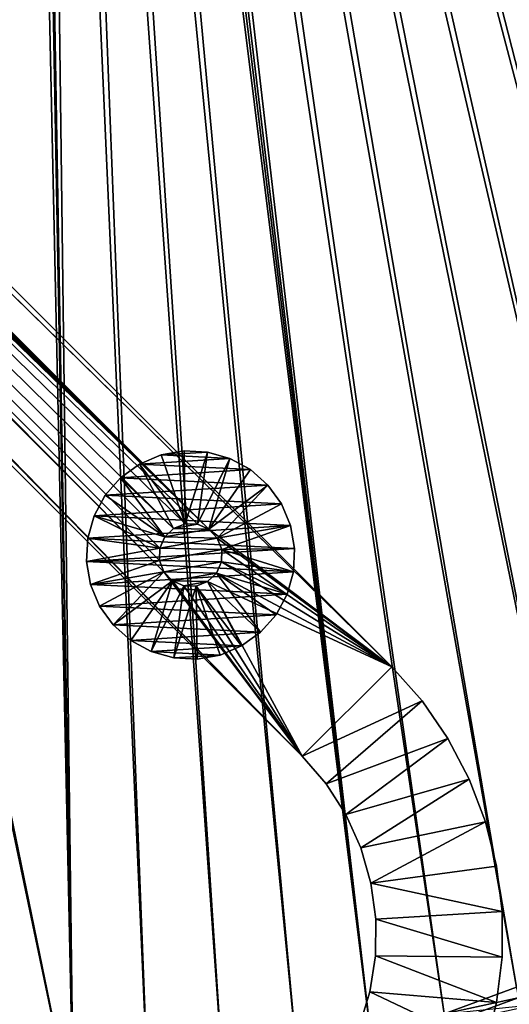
# Model space of a CAD drawing. Header units: metres. Extents: x -1 to 1402, y -1402 to 1.
# Tile 255 of 256: x 758 to 835, y -1122 to -967. Entities that reach past the tile are written whole.
import ezdxf

# ---------------------------------------------------------------- set-up
doc = ezdxf.new("R2010")
doc.units = ezdxf.units.M

msp = doc.modelspace()

# ---------------------------------------------------------------- linework, layer by layer
at = {"layer": 'None0'}
for points in [[(762.366577, -676.864197, -503.477753), (1050.397217, -962.255066, -503.477753), (1034.180908, -980.506409, -503.477753)], [(1034.180908, -980.506409, -503.477753), (1017.492004, -998.330933, -503.477753), (762.366577, -676.864197, -503.477753)], [(1017.492004, -998.330933, -503.477753), (1008.949829, -1007.052979, -503.477753), (762.366577, -676.864197, -503.477753)], [(762.366577, -676.864197, -503.477753), (1008.949829, -1007.052979, -503.477753), (1000.238953, -1015.604431, -503.477753)], [(762.366577, -676.864197, -503.477753), (1000.238953, -1015.604431, -503.477753), (762.486328, -679.611877, -503.477753)], [(759.054871, -681.788696, -500.477753), (923.607727, -1075.890259, -500.477753), (759.492126, -679.424744, -500.477753)], [(923.607727, -1075.890259, -500.477753), (933.821167, -1069.203125, -500.477753), (759.492126, -679.424744, -500.477753)], [(759.492126, -679.424744, -500.477753), (933.821167, -1069.203125, -500.477753), (943.864624, -1062.263794, -500.477753)], [(943.864624, -1062.263794, -500.477753), (953.732239, -1055.07666, -500.477753), (759.492126, -679.424744, -500.477753)], [(953.732239, -1055.07666, -500.477753), (963.419434, -1047.647827, -500.477753), (759.492126, -679.424744, -500.477753)], [(759.492126, -679.424744, -500.477753), (963.419434, -1047.647827, -500.477753), (972.921936, -1039.983521, -500.477753)], [(972.921936, -1039.983521, -500.477753), (982.233215, -1032.087769, -500.477753), (759.492126, -679.424744, -500.477753)], [(982.233215, -1032.087769, -500.477753), (991.340271, -1023.958374, -500.477753), (759.492126, -679.424744, -500.477753)], [(759.492126, -679.424744, -500.477753), (991.340271, -1023.958374, -500.477753), (1000.232666, -1015.595398, -500.477753)], [(1000.232666, -1015.595398, -500.477753), (1017.481689, -998.315186, -500.477753), (759.492126, -679.424744, -500.477753)], [(1017.481689, -998.315186, -500.477753), (1034.191895, -980.514099, -500.477753), (759.492126, -679.424744, -500.477753)], [(759.492126, -679.424744, -500.477753), (1034.191895, -980.514099, -500.477753), (1050.404663, -962.258301, -500.477753)], [(762.486328, -679.611877, -503.477753), (923.608582, -1075.893921, -503.477753), (761.917847, -682.685059, -503.477753)], [(1000.238953, -1015.604431, -503.477753), (991.333008, -1023.953186, -503.477753), (762.486328, -679.611877, -503.477753)], [(762.486328, -679.611877, -503.477753), (991.333008, -1023.953186, -503.477753), (982.226318, -1032.083618, -503.477753)], [(982.226318, -1032.083618, -503.477753), (972.921387, -1039.986206, -503.477753), (762.486328, -679.611877, -503.477753)], [(972.921387, -1039.986206, -503.477753), (963.422607, -1047.654419, -503.477753), (762.486328, -679.611877, -503.477753)], [(762.486328, -679.611877, -503.477753), (963.422607, -1047.654419, -503.477753), (953.735901, -1055.083862, -503.477753)], [(953.735901, -1055.083862, -503.477753), (943.86731, -1062.269897, -503.477753), (762.486328, -679.611877, -503.477753)], [(943.86731, -1062.269897, -503.477753), (933.822876, -1069.208008, -503.477753), (762.486328, -679.611877, -503.477753)], [(762.486328, -679.611877, -503.477753), (933.822876, -1069.208008, -503.477753), (923.608582, -1075.893921, -503.477753)], [(758.065979, -683.980042, -500.477753), (813.537048, -1127.94519, -500.477753), (759.054871, -681.788696, -500.477753)], [(813.537048, -1127.94519, -500.477753), (825.095825, -1124.015503, -500.477753), (759.054871, -681.788696, -500.477753)], [(759.054871, -681.788696, -500.477753), (825.095825, -1124.015503, -500.477753), (836.549683, -1119.791138, -500.477753)], [(836.549683, -1119.791138, -500.477753), (847.891785, -1115.276123, -500.477753), (759.054871, -681.788696, -500.477753)], [(847.891785, -1115.276123, -500.477753), (859.115662, -1110.474731, -500.477753), (759.054871, -681.788696, -500.477753)], [(759.054871, -681.788696, -500.477753), (859.115662, -1110.474731, -500.477753), (870.2146, -1105.391113, -500.477753)], [(870.2146, -1105.391113, -500.477753), (881.182129, -1100.029785, -500.477753), (759.054871, -681.788696, -500.477753)], [(881.182129, -1100.029785, -500.477753), (892.011597, -1094.394653, -500.477753), (759.054871, -681.788696, -500.477753)], [(759.054871, -681.788696, -500.477753), (892.011597, -1094.394653, -500.477753), (902.696594, -1088.490234, -500.477753)], [(902.696594, -1088.490234, -500.477753), (913.230713, -1082.320679, -500.477753), (759.054871, -681.788696, -500.477753)], [(913.230713, -1082.320679, -500.477753), (923.607727, -1075.890259, -500.477753), (759.054871, -681.788696, -500.477753)], [(761.917847, -682.685059, -503.477753), (813.528198, -1127.940552, -503.477753), (760.632263, -685.533752, -503.477753)], [(923.608582, -1075.893921, -503.477753), (913.230408, -1082.322998, -503.477753), (761.917847, -682.685059, -503.477753)], [(761.917847, -682.685059, -503.477753), (913.230408, -1082.322998, -503.477753), (902.694458, -1088.490845, -503.477753)], [(902.694458, -1088.490845, -503.477753), (892.006897, -1094.393066, -503.477753), (761.917847, -682.685059, -503.477753)], [(892.006897, -1094.393066, -503.477753), (881.174622, -1100.025635, -503.477753), (761.917847, -682.685059, -503.477753)], [(761.917847, -682.685059, -503.477753), (881.174622, -1100.025635, -503.477753), (870.204468, -1105.384766, -503.477753)], [(870.204468, -1105.384766, -503.477753), (859.103394, -1110.466553, -503.477753), (761.917847, -682.685059, -503.477753)], [(859.103394, -1110.466553, -503.477753), (847.878296, -1115.266846, -503.477753), (761.917847, -682.685059, -503.477753)], [(761.917847, -682.685059, -503.477753), (847.878296, -1115.266846, -503.477753), (836.536133, -1119.781982, -503.477753)], [(836.536133, -1119.781982, -503.477753), (825.083801, -1124.007813, -503.477753), (761.917847, -682.685059, -503.477753)], [(825.083801, -1124.007813, -503.477753), (813.528198, -1127.940552, -503.477753), (761.917847, -682.685059, -503.477753)], [(758.065979, -683.980042, -500.477753), (756.582703, -685.872009, -500.477753), (766.406616, -1140.654053, -500.477753)], [(778.307922, -1137.934448, -500.477753), (758.065979, -683.980042, -500.477753), (766.406616, -1140.654053, -500.477753)], [(778.307922, -1137.934448, -500.477753), (790.135254, -1134.907715, -500.477753), (758.065979, -683.980042, -500.477753)], [(790.135254, -1134.907715, -500.477753), (801.88092, -1131.577026, -500.477753), (758.065979, -683.980042, -500.477753)], [(758.065979, -683.980042, -500.477753), (801.88092, -1131.577026, -500.477753), (813.537048, -1127.94519, -500.477753)], [(766.406616, -1140.654053, -500.477753), (756.582703, -685.872009, -500.477753), (685.872009, -756.582703, -500.477753)], [(760.632263, -685.533752, -503.477753), (766.41156, -1140.661499, -503.477753), (758.704041, -687.993347, -503.477753)], [(813.528198, -1127.940552, -503.477753), (801.876221, -1131.576172, -503.477753), (760.632263, -685.533752, -503.477753)], [(760.632263, -685.533752, -503.477753), (801.876221, -1131.576172, -503.477753), (790.134888, -1134.910889, -503.477753)], [(790.134888, -1134.910889, -503.477753), (778.310974, -1137.940552, -503.477753), (760.632263, -685.533752, -503.477753)], [(778.310974, -1137.940552, -503.477753), (766.41156, -1140.661499, -503.477753), (760.632263, -685.533752, -503.477753)], [(766.41156, -1140.661499, -503.477753), (687.993347, -758.703979, -503.477753), (758.704041, -687.993347, -503.477753)], [(685.872009, -756.582703, -500.477753), (754.439209, -1143.063354, -500.477753), (766.406616, -1140.654053, -500.477753)], [(766.41156, -1140.661499, -503.477753), (754.444397, -1143.070679, -503.477753), (687.993347, -758.703979, -503.477753)], [(825.083801, -1124.007813, -503.477753), (836.536133, -1119.781982, -503.477753), (836.773621, -1121.453491, -503.440186)], [(836.549683, -1119.791138, -500.477753), (825.095825, -1124.015503, -500.477753), (837.362732, -1122.739868, -500.339966)], [(825.083801, -1124.007813, -503.477753), (836.773621, -1121.453491, -503.440186), (825.262085, -1125.681519, -503.440521)], [(825.262085, -1125.681519, -503.440521), (836.773621, -1121.453491, -503.440186), (837.371704, -1123.029663, -503.327118)]]:
    msp.add_3dface(points, dxfattribs=at)
at = {"layer": 'None01'}
for points in [[(816.776855, -1069.074585, -541.977783), (444.878021, -704.354675, -541.977783), (229.878082, -482.175842, -541.977783)], [(816.776855, -1069.074585, -541.977783), (229.878082, -482.175842, -541.977783), (816.776855, -1069.074585, -521.977783)], [(229.878082, -482.175842, -541.977783), (229.878082, -482.175842, -521.977783), (816.776855, -1069.074585, -521.977783)], [(229.878082, -482.175842, -521.977783), (444.878021, -704.354675, -521.977783), (816.776855, -1069.074585, -521.977783)], [(439.14267, -712.545654, -541.977783), (802.634766, -1083.216797, -541.977783), (215.735947, -496.317963, -541.977783)], [(215.735947, -496.317963, -521.977783), (215.735947, -496.317963, -541.977783), (802.634766, -1083.216797, -521.977783)], [(215.735947, -496.317963, -541.977783), (802.634766, -1083.216797, -541.977783), (802.634766, -1083.216797, -521.977783)], [(215.735947, -496.317963, -521.977783), (802.634766, -1083.216797, -521.977783), (439.14267, -712.545654, -521.977783)], [(446.22702, -705.763855, -541.977783), (444.878021, -704.354675, -541.977783), (816.776855, -1069.074585, -541.977783)], [(444.878021, -704.354675, -521.977783), (446.22702, -705.763855, -521.977783), (816.776855, -1069.074585, -521.977783)], [(446.934052, -707.58197, -541.977783), (446.22702, -705.763855, -541.977783), (787.82074, -1047.30603, -541.977783)], [(787.82074, -1047.30603, -541.977783), (446.22702, -705.763855, -541.977783), (816.776855, -1069.074585, -541.977783)], [(816.776855, -1069.074585, -521.977783), (446.22702, -705.763855, -521.977783), (787.82074, -1047.30603, -521.977783)], [(446.22702, -705.763855, -521.977783), (446.934052, -707.58197, -521.977783), (787.82074, -1047.30603, -521.977783)], [(446.891479, -709.532288, -541.977783), (446.934052, -707.58197, -541.977783), (787.82074, -1047.30603, -541.977783)], [(787.82074, -1047.30603, -521.977783), (446.934052, -707.58197, -521.977783), (446.891479, -709.532288, -521.977783)], [(446.105835, -711.31781, -541.977783), (446.891479, -709.532288, -541.977783), (787.82074, -1047.30603, -541.977783)], [(446.891479, -709.532288, -521.977783), (446.105835, -711.31781, -521.977783), (787.82074, -1047.30603, -521.977783)], [(444.696655, -712.666809, -541.977783), (446.105835, -711.31781, -541.977783), (787.82074, -1047.30603, -541.977783)], [(446.105835, -711.31781, -521.977783), (444.696655, -712.666809, -521.977783), (787.82074, -1047.30603, -521.977783)], [(439.14267, -712.545654, -541.977783), (440.928223, -713.331299, -541.977783), (802.634766, -1083.216797, -541.977783)], [(439.14267, -712.545654, -521.977783), (802.634766, -1083.216797, -521.977783), (440.928223, -713.331299, -521.977783)], [(440.928223, -713.331299, -541.977783), (780.736389, -1054.087769, -541.977783), (802.634766, -1083.216797, -541.977783)], [(440.928223, -713.331299, -541.977783), (442.87854, -713.37384, -541.977783), (780.736389, -1054.087769, -541.977783)], [(802.634766, -1083.216797, -521.977783), (780.736389, -1054.087769, -521.977783), (440.928223, -713.331299, -521.977783)], [(440.928223, -713.331299, -521.977783), (780.736389, -1054.087769, -521.977783), (442.87854, -713.37384, -521.977783)], [(444.696655, -712.666809, -541.977783), (787.82074, -1047.30603, -541.977783), (442.87854, -713.37384, -541.977783)], [(787.82074, -1047.30603, -521.977783), (444.696655, -712.666809, -521.977783), (442.87854, -713.37384, -521.977783)], [(442.87854, -713.37384, -541.977783), (780.029358, -1052.269653, -541.977783), (780.736389, -1054.087769, -541.977783)], [(787.82074, -1047.30603, -541.977783), (786.035156, -1046.520386, -541.977783), (442.87854, -713.37384, -541.977783)], [(442.87854, -713.37384, -541.977783), (786.035156, -1046.520386, -541.977783), (784.084839, -1046.477783, -541.977783)], [(784.084839, -1046.477783, -541.977783), (782.266724, -1047.184814, -541.977783), (442.87854, -713.37384, -541.977783)], [(782.266724, -1047.184814, -541.977783), (780.857544, -1048.533813, -541.977783), (442.87854, -713.37384, -541.977783)], [(442.87854, -713.37384, -541.977783), (780.857544, -1048.533813, -541.977783), (780.071899, -1050.319336, -541.977783)], [(780.071899, -1050.319336, -541.977783), (780.029358, -1052.269653, -541.977783), (442.87854, -713.37384, -541.977783)], [(780.736389, -1054.087769, -521.977783), (780.029358, -1052.269653, -521.977783), (442.87854, -713.37384, -521.977783)], [(442.87854, -713.37384, -521.977783), (780.029358, -1052.269653, -521.977783), (780.071899, -1050.319336, -521.977783)], [(780.071899, -1050.319336, -521.977783), (780.857544, -1048.533813, -521.977783), (442.87854, -713.37384, -521.977783)], [(780.857544, -1048.533813, -521.977783), (782.266724, -1047.184814, -521.977783), (442.87854, -713.37384, -521.977783)], [(442.87854, -713.37384, -521.977783), (782.266724, -1047.184814, -521.977783), (784.084839, -1046.477783, -521.977783)], [(784.084839, -1046.477783, -521.977783), (786.035156, -1046.520386, -521.977783), (442.87854, -713.37384, -521.977783)], [(786.035156, -1046.520386, -521.977783), (787.82074, -1047.30603, -521.977783), (442.87854, -713.37384, -521.977783)], [(776.881836, -1037.010254, -595.000183), (780.286499, -1035.575073, -595.000183), (776.881836, -1037.010254, -630.000183)], [(780.286499, -1035.575073, -595.000183), (780.286499, -1035.575073, -630.000183), (776.881836, -1037.010254, -630.000183)], [(780.286499, -1035.575073, -630.000183), (791.17218, -1036.118408, -630.000183), (776.881836, -1037.010254, -630.000183)], [(780.286499, -1035.575073, -595.000183), (776.881836, -1037.010254, -595.000183), (784.084839, -1046.477783, -595)], [(780.286499, -1035.575073, -595.000183), (783.925232, -1034.933472, -595.000183), (780.286499, -1035.575073, -630.000183)], [(783.925232, -1034.933472, -595.000183), (783.925232, -1034.933472, -630.000183), (780.286499, -1035.575073, -630.000183)], [(783.925232, -1034.933472, -630.000183), (787.615417, -1035.117676, -630.000183), (780.286499, -1035.575073, -630.000183)], [(784.084839, -1046.477783, -595), (783.925232, -1034.933472, -595.000183), (780.286499, -1035.575073, -595.000183)], [(787.615417, -1035.117676, -630.000183), (791.17218, -1036.118408, -630.000183), (780.286499, -1035.575073, -630.000183)], [(783.925232, -1034.933472, -595.000183), (787.615417, -1035.117676, -595.000183), (783.925232, -1034.933472, -630.000183)], [(787.615417, -1035.117676, -595.000183), (787.615417, -1035.117676, -630.000183), (783.925232, -1034.933472, -630.000183)], [(787.615417, -1035.117676, -595.000183), (783.925232, -1034.933472, -595.000183), (784.084839, -1046.477783, -595)], [(786.035156, -1046.520386, -595), (787.615417, -1035.117676, -595.000183), (784.084839, -1046.477783, -595)], [(791.17218, -1036.118408, -595.000183), (787.615417, -1035.117676, -595.000183), (786.035156, -1046.520386, -595)], [(787.615417, -1035.117676, -595.000183), (791.17218, -1036.118408, -595.000183), (787.615417, -1035.117676, -630.000183)], [(791.17218, -1036.118408, -595.000183), (791.17218, -1036.118408, -630.000183), (787.615417, -1035.117676, -630.000183)], [(773.881836, -1039.167114, -595.000183), (776.881836, -1037.010254, -595.000183), (773.881836, -1039.167114, -630.000183)], [(776.881836, -1037.010254, -595.000183), (776.881836, -1037.010254, -630.000183), (773.881836, -1039.167114, -630.000183)], [(776.881836, -1037.010254, -630.000183), (794.417053, -1037.885498, -630.000183), (773.881836, -1039.167114, -630.000183)], [(776.881836, -1037.010254, -595.000183), (773.881836, -1039.167114, -595.000183), (782.266724, -1047.184814, -595)], [(791.17218, -1036.118408, -630.000183), (794.417053, -1037.885498, -630.000183), (776.881836, -1037.010254, -630.000183)], [(776.881836, -1037.010254, -595.000183), (782.266724, -1047.184814, -595), (784.084839, -1046.477783, -595)], [(787.82074, -1047.30603, -595), (791.17218, -1036.118408, -595.000183), (786.035156, -1046.520386, -595)], [(787.82074, -1047.30603, -595), (794.417053, -1037.885498, -595.000183), (791.17218, -1036.118408, -595.000183)], [(791.17218, -1036.118408, -595.000183), (794.417053, -1037.885498, -595.000183), (791.17218, -1036.118408, -630.000183)], [(794.417053, -1037.885498, -595.000183), (794.417053, -1037.885498, -630.000183), (791.17218, -1036.118408, -630.000183)], [(794.417053, -1037.885498, -630.000183), (797.187378, -1040.330322, -630.000183), (773.881836, -1039.167114, -630.000183)], [(797.187378, -1040.330322, -595.000183), (794.417053, -1037.885498, -595.000183), (787.82074, -1047.30603, -595)], [(797.187378, -1040.330322, -630.000183), (794.417053, -1037.885498, -630.000183), (797.187378, -1040.330322, -595.000183)], [(794.417053, -1037.885498, -630.000183), (794.417053, -1037.885498, -595.000183), (797.187378, -1040.330322, -595.000183)], [(771.437012, -1041.9375, -595.000183), (773.881836, -1039.167114, -595.000183), (771.437012, -1041.9375, -630.000183)], [(773.881836, -1039.167114, -595.000183), (773.881836, -1039.167114, -630.000183), (771.437012, -1041.9375, -630.000183)], [(773.881836, -1039.167114, -630.000183), (797.187378, -1040.330322, -630.000183), (771.437012, -1041.9375, -630.000183)], [(773.881836, -1039.167114, -595.000183), (771.437012, -1041.9375, -595.000183), (780.857544, -1048.533813, -595)], [(797.187378, -1040.330322, -630.000183), (799.344177, -1043.3302, -630.000183), (771.437012, -1041.9375, -630.000183)], [(773.881836, -1039.167114, -595.000183), (780.857544, -1048.533813, -595), (782.266724, -1047.184814, -595)], [(789.169678, -1048.71521, -595), (797.187378, -1040.330322, -595.000183), (787.82074, -1047.30603, -595)], [(789.169678, -1048.71521, -595), (799.344177, -1043.3302, -595.000183), (797.187378, -1040.330322, -595.000183)], [(799.344177, -1043.3302, -630.000183), (797.187378, -1040.330322, -630.000183), (799.344177, -1043.3302, -595.000183)], [(797.187378, -1040.330322, -630.000183), (797.187378, -1040.330322, -595.000183), (799.344177, -1043.3302, -595.000183)], [(769.669983, -1045.182373, -595.000183), (771.437012, -1041.9375, -595.000183), (769.669983, -1045.182373, -630.000183)], [(771.437012, -1041.9375, -595.000183), (771.437012, -1041.9375, -630.000183), (769.669983, -1045.182373, -630.000183)], [(771.437012, -1041.9375, -630.000183), (799.344177, -1043.3302, -630.000183), (769.669983, -1045.182373, -630.000183)], [(771.437012, -1041.9375, -595.000183), (769.669983, -1045.182373, -595.000183), (780.857544, -1048.533813, -595)], [(799.344177, -1043.3302, -630.000183), (800.779419, -1046.734985, -630.000183), (769.669983, -1045.182373, -630.000183)], [(800.779419, -1046.734985, -595.000183), (799.344177, -1043.3302, -595.000183), (789.169678, -1048.71521, -595)], [(800.779419, -1046.734985, -630.000183), (799.344177, -1043.3302, -630.000183), (800.779419, -1046.734985, -595.000183)], [(799.344177, -1043.3302, -630.000183), (799.344177, -1043.3302, -595.000183), (800.779419, -1046.734985, -595.000183)], [(768.66925, -1048.739014, -595.000183), (769.669983, -1045.182373, -595.000183), (768.66925, -1048.739014, -630.000183)], [(769.669983, -1045.182373, -595.000183), (769.669983, -1045.182373, -630.000183), (768.66925, -1048.739014, -630.000183)], [(769.669983, -1045.182373, -630.000183), (800.779419, -1046.734985, -630.000183), (768.66925, -1048.739014, -630.000183)], [(769.669983, -1045.182373, -595.000183), (768.66925, -1048.739014, -595.000183), (780.071899, -1050.319336, -595)], [(780.857544, -1048.533813, -595), (769.669983, -1045.182373, -595.000183), (780.071899, -1050.319336, -595)], [(800.779419, -1046.734985, -630.000183), (801.421021, -1050.373657, -630.000183), (768.66925, -1048.739014, -630.000183)], [(784.084839, -1046.477783, -595), (782.266724, -1047.184814, -595), (784.084839, -1046.477783, -541.977783)], [(782.266724, -1047.184814, -595), (782.266724, -1047.184814, -541.977783), (784.084839, -1046.477783, -541.977783)], [(784.084839, -1046.477783, -521.977783), (782.266724, -1047.184814, -521.977783), (784.084839, -1046.477783, -510)], [(782.266724, -1047.184814, -521.977783), (782.266724, -1047.184814, -510), (784.084839, -1046.477783, -510)], [(786.035156, -1046.520386, -510), (784.084839, -1046.477783, -510), (782.266724, -1047.184814, -510)], [(786.035156, -1046.520386, -510), (782.266724, -1047.184814, -510), (787.82074, -1047.30603, -510)], [(786.035156, -1046.520386, -595), (784.084839, -1046.477783, -595), (786.035156, -1046.520386, -541.977783)], [(784.084839, -1046.477783, -595), (784.084839, -1046.477783, -541.977783), (786.035156, -1046.520386, -541.977783)], [(786.035156, -1046.520386, -521.977783), (784.084839, -1046.477783, -521.977783), (786.035156, -1046.520386, -510)], [(784.084839, -1046.477783, -521.977783), (784.084839, -1046.477783, -510), (786.035156, -1046.520386, -510)], [(787.82074, -1047.30603, -595), (786.035156, -1046.520386, -595), (787.82074, -1047.30603, -541.977783)], [(786.035156, -1046.520386, -595), (786.035156, -1046.520386, -541.977783), (787.82074, -1047.30603, -541.977783)], [(787.82074, -1047.30603, -521.977783), (786.035156, -1046.520386, -521.977783), (787.82074, -1047.30603, -510)], [(786.035156, -1046.520386, -521.977783), (786.035156, -1046.520386, -510), (787.82074, -1047.30603, -510)], [(789.876709, -1050.533325, -595), (800.779419, -1046.734985, -595.000183), (789.169678, -1048.71521, -595)], [(789.876709, -1050.533325, -595), (801.421021, -1050.373657, -595.000183), (800.779419, -1046.734985, -595.000183)], [(801.421021, -1050.373657, -630.000183), (800.779419, -1046.734985, -630.000183), (801.421021, -1050.373657, -595.000183)], [(800.779419, -1046.734985, -630.000183), (800.779419, -1046.734985, -595.000183), (801.421021, -1050.373657, -595.000183)], [(782.266724, -1047.184814, -595), (780.857544, -1048.533813, -595), (782.266724, -1047.184814, -541.977783)], [(780.857544, -1048.533813, -595), (780.857544, -1048.533813, -541.977783), (782.266724, -1047.184814, -541.977783)], [(782.266724, -1047.184814, -521.977783), (780.857544, -1048.533813, -521.977783), (782.266724, -1047.184814, -510)], [(780.857544, -1048.533813, -521.977783), (780.857544, -1048.533813, -510), (782.266724, -1047.184814, -510)], [(782.266724, -1047.184814, -510), (780.857544, -1048.533813, -510), (787.82074, -1047.30603, -510)], [(787.82074, -1047.30603, -510), (780.857544, -1048.533813, -510), (789.169678, -1048.71521, -510)], [(789.169678, -1048.71521, -541.977783), (787.82074, -1047.30603, -541.977783), (816.776855, -1069.074585, -541.977783)], [(789.169678, -1048.71521, -595), (787.82074, -1047.30603, -595), (789.169678, -1048.71521, -541.977783)], [(787.82074, -1047.30603, -595), (787.82074, -1047.30603, -541.977783), (789.169678, -1048.71521, -541.977783)], [(789.169678, -1048.71521, -521.977783), (787.82074, -1047.30603, -521.977783), (789.169678, -1048.71521, -510)], [(787.82074, -1047.30603, -521.977783), (787.82074, -1047.30603, -510), (789.169678, -1048.71521, -510)], [(787.82074, -1047.30603, -521.977783), (789.169678, -1048.71521, -521.977783), (816.776855, -1069.074585, -521.977783)], [(768.485107, -1052.429321, -595.000183), (768.66925, -1048.739014, -595.000183), (768.485107, -1052.429321, -630.000183)], [(768.66925, -1048.739014, -595.000183), (768.66925, -1048.739014, -630.000183), (768.485107, -1052.429321, -630.000183)], [(768.66925, -1048.739014, -630.000183), (801.421021, -1050.373657, -630.000183), (768.485107, -1052.429321, -630.000183)], [(780.071899, -1050.319336, -595), (768.66925, -1048.739014, -595.000183), (768.485107, -1052.429321, -595.000183)], [(780.071899, -1050.319336, -541.977783), (780.857544, -1048.533813, -541.977783), (780.071899, -1050.319336, -595)], [(780.857544, -1048.533813, -541.977783), (780.857544, -1048.533813, -595), (780.071899, -1050.319336, -595)], [(780.071899, -1050.319336, -510), (780.857544, -1048.533813, -510), (780.071899, -1050.319336, -521.977783)], [(780.857544, -1048.533813, -510), (780.857544, -1048.533813, -521.977783), (780.071899, -1050.319336, -521.977783)], [(780.857544, -1048.533813, -510), (780.071899, -1050.319336, -510), (789.169678, -1048.71521, -510)], [(789.169678, -1048.71521, -510), (780.071899, -1050.319336, -510), (789.876709, -1050.533325, -510)], [(816.776855, -1069.074585, -541.977783), (789.876709, -1050.533325, -541.977783), (789.169678, -1048.71521, -541.977783)], [(789.876709, -1050.533325, -595), (789.169678, -1048.71521, -595), (789.876709, -1050.533325, -541.977783)], [(789.169678, -1048.71521, -595), (789.169678, -1048.71521, -541.977783), (789.876709, -1050.533325, -541.977783)], [(789.876709, -1050.533325, -521.977783), (789.169678, -1048.71521, -521.977783), (789.876709, -1050.533325, -510)], [(789.169678, -1048.71521, -521.977783), (789.169678, -1048.71521, -510), (789.876709, -1050.533325, -510)], [(789.169678, -1048.71521, -521.977783), (789.876709, -1050.533325, -521.977783), (816.776855, -1069.074585, -521.977783)], [(780.071899, -1050.319336, -595), (768.485107, -1052.429321, -595.000183), (780.029358, -1052.269653, -595)], [(801.421021, -1050.373657, -630.000183), (801.236816, -1054.063843, -630.000183), (768.485107, -1052.429321, -630.000183)], [(780.029358, -1052.269653, -541.977783), (780.071899, -1050.319336, -541.977783), (780.029358, -1052.269653, -595)], [(780.071899, -1050.319336, -541.977783), (780.071899, -1050.319336, -595), (780.029358, -1052.269653, -595)], [(780.029358, -1052.269653, -510), (780.071899, -1050.319336, -510), (780.029358, -1052.269653, -521.977783)], [(780.071899, -1050.319336, -510), (780.071899, -1050.319336, -521.977783), (780.029358, -1052.269653, -521.977783)], [(780.071899, -1050.319336, -510), (780.029358, -1052.269653, -510), (789.876709, -1050.533325, -510)], [(789.876709, -1050.533325, -510), (780.029358, -1052.269653, -510), (789.834167, -1052.483521, -510)], [(789.834167, -1052.483521, -541.977783), (789.876709, -1050.533325, -541.977783), (816.776855, -1069.074585, -541.977783)], [(789.834167, -1052.483521, -595), (789.876709, -1050.533325, -595), (789.834167, -1052.483521, -541.977783)], [(789.876709, -1050.533325, -595), (789.876709, -1050.533325, -541.977783), (789.834167, -1052.483521, -541.977783)], [(789.834167, -1052.483521, -595), (801.236816, -1054.063843, -595.000183), (789.876709, -1050.533325, -595)], [(789.834167, -1052.483521, -521.977783), (789.876709, -1050.533325, -521.977783), (789.834167, -1052.483521, -510)], [(789.876709, -1050.533325, -521.977783), (789.876709, -1050.533325, -510), (789.834167, -1052.483521, -510)], [(816.776855, -1069.074585, -521.977783), (789.876709, -1050.533325, -521.977783), (789.834167, -1052.483521, -521.977783)], [(801.236816, -1054.063843, -595.000183), (801.421021, -1050.373657, -595.000183), (789.876709, -1050.533325, -595)], [(801.236816, -1054.063843, -630.000183), (801.421021, -1050.373657, -630.000183), (801.236816, -1054.063843, -595.000183)], [(801.421021, -1050.373657, -630.000183), (801.421021, -1050.373657, -595.000183), (801.236816, -1054.063843, -595.000183)], [(768.485107, -1052.429321, -595.000183), (769.126709, -1056.067993, -595.000183), (780.029358, -1052.269653, -595)], [(769.126709, -1056.067993, -595.000183), (768.485107, -1052.429321, -595.000183), (769.126709, -1056.067993, -630.000183)], [(768.485107, -1052.429321, -595.000183), (768.485107, -1052.429321, -630.000183), (769.126709, -1056.067993, -630.000183)], [(768.485107, -1052.429321, -630.000183), (801.236816, -1054.063843, -630.000183), (769.126709, -1056.067993, -630.000183)], [(780.029358, -1052.269653, -595), (769.126709, -1056.067993, -595.000183), (780.736389, -1054.087769, -595)], [(780.736389, -1054.087769, -541.977783), (780.029358, -1052.269653, -541.977783), (780.736389, -1054.087769, -595)], [(780.029358, -1052.269653, -541.977783), (780.029358, -1052.269653, -595), (780.736389, -1054.087769, -595)], [(780.736389, -1054.087769, -510), (780.029358, -1052.269653, -510), (780.736389, -1054.087769, -521.977783)], [(780.029358, -1052.269653, -510), (780.029358, -1052.269653, -521.977783), (780.736389, -1054.087769, -521.977783)], [(780.029358, -1052.269653, -510), (780.736389, -1054.087769, -510), (789.834167, -1052.483521, -510)], [(789.834167, -1052.483521, -510), (780.736389, -1054.087769, -510), (789.048523, -1054.269165, -510)], [(789.048523, -1054.269165, -541.977783), (789.834167, -1052.483521, -541.977783), (816.776855, -1069.074585, -541.977783)], [(789.048523, -1054.269165, -595), (789.834167, -1052.483521, -595), (789.048523, -1054.269165, -541.977783)], [(789.834167, -1052.483521, -595), (789.834167, -1052.483521, -541.977783), (789.048523, -1054.269165, -541.977783)], [(789.048523, -1054.269165, -595), (800.236084, -1057.620605, -595.000183), (789.834167, -1052.483521, -595)], [(789.048523, -1054.269165, -521.977783), (789.834167, -1052.483521, -521.977783), (789.048523, -1054.269165, -510)], [(789.834167, -1052.483521, -521.977783), (789.834167, -1052.483521, -510), (789.048523, -1054.269165, -510)], [(789.834167, -1052.483521, -521.977783), (789.048523, -1054.269165, -521.977783), (816.776855, -1069.074585, -521.977783)], [(800.236084, -1057.620605, -595.000183), (801.236816, -1054.063843, -595.000183), (789.834167, -1052.483521, -595)], [(801.236816, -1054.063843, -630.000183), (800.236084, -1057.620605, -630.000183), (769.126709, -1056.067993, -630.000183)], [(769.126709, -1056.067993, -595.000183), (770.56189, -1059.472656, -595.000183), (780.736389, -1054.087769, -595)], [(780.736389, -1054.087769, -595), (770.56189, -1059.472656, -595.000183), (772.718689, -1062.472656, -595.000183)], [(782.085388, -1055.496948, -595), (780.736389, -1054.087769, -595), (772.718689, -1062.472656, -595.000183)], [(802.634766, -1083.216797, -541.977783), (780.736389, -1054.087769, -541.977783), (782.085388, -1055.496948, -541.977783)], [(782.085388, -1055.496948, -541.977783), (780.736389, -1054.087769, -541.977783), (782.085388, -1055.496948, -595)], [(780.736389, -1054.087769, -541.977783), (780.736389, -1054.087769, -595), (782.085388, -1055.496948, -595)], [(782.085388, -1055.496948, -510), (780.736389, -1054.087769, -510), (782.085388, -1055.496948, -521.977783)], [(780.736389, -1054.087769, -510), (780.736389, -1054.087769, -521.977783), (782.085388, -1055.496948, -521.977783)], [(780.736389, -1054.087769, -510), (782.085388, -1055.496948, -510), (789.048523, -1054.269165, -510)], [(782.085388, -1055.496948, -521.977783), (780.736389, -1054.087769, -521.977783), (802.634766, -1083.216797, -521.977783)], [(789.048523, -1054.269165, -510), (782.085388, -1055.496948, -510), (787.639343, -1055.618164, -510)], [(816.776855, -1069.074585, -541.977783), (787.639343, -1055.618164, -541.977783), (789.048523, -1054.269165, -541.977783)], [(789.048523, -1054.269165, -541.977783), (787.639343, -1055.618164, -541.977783), (789.048523, -1054.269165, -595)], [(787.639343, -1055.618164, -541.977783), (787.639343, -1055.618164, -595), (789.048523, -1054.269165, -595)], [(796.024231, -1063.635742, -595.000183), (789.048523, -1054.269165, -595), (787.639343, -1055.618164, -595)], [(789.048523, -1054.269165, -510), (787.639343, -1055.618164, -510), (789.048523, -1054.269165, -521.977783)], [(787.639343, -1055.618164, -510), (787.639343, -1055.618164, -521.977783), (789.048523, -1054.269165, -521.977783)], [(816.776855, -1069.074585, -521.977783), (789.048523, -1054.269165, -521.977783), (787.639343, -1055.618164, -521.977783)], [(796.024231, -1063.635742, -595.000183), (798.469055, -1060.865479, -595.000183), (789.048523, -1054.269165, -595)], [(798.469055, -1060.865479, -595.000183), (800.236084, -1057.620605, -595.000183), (789.048523, -1054.269165, -595)], [(800.236084, -1057.620605, -630.000183), (801.236816, -1054.063843, -630.000183), (800.236084, -1057.620605, -595.000183)], [(801.236816, -1054.063843, -630.000183), (801.236816, -1054.063843, -595.000183), (800.236084, -1057.620605, -595.000183)], [(770.56189, -1059.472656, -595.000183), (769.126709, -1056.067993, -595.000183), (770.56189, -1059.472656, -630.000183)], [(769.126709, -1056.067993, -595.000183), (769.126709, -1056.067993, -630.000183), (770.56189, -1059.472656, -630.000183)], [(769.126709, -1056.067993, -630.000183), (800.236084, -1057.620605, -630.000183), (770.56189, -1059.472656, -630.000183)], [(772.718689, -1062.472656, -595.000183), (775.489014, -1064.91748, -595.000183), (782.085388, -1055.496948, -595)], [(775.489014, -1064.91748, -595.000183), (778.733887, -1066.68457, -595.000183), (782.085388, -1055.496948, -595)], [(782.085388, -1055.496948, -595), (778.733887, -1066.68457, -595.000183), (783.870911, -1056.282593, -595)], [(782.085388, -1055.496948, -541.977783), (783.870911, -1056.282593, -541.977783), (802.634766, -1083.216797, -541.977783)], [(783.870911, -1056.282593, -541.977783), (782.085388, -1055.496948, -541.977783), (783.870911, -1056.282593, -595)], [(782.085388, -1055.496948, -541.977783), (782.085388, -1055.496948, -595), (783.870911, -1056.282593, -595)], [(783.870911, -1056.282593, -510), (782.085388, -1055.496948, -510), (783.870911, -1056.282593, -521.977783)], [(782.085388, -1055.496948, -510), (782.085388, -1055.496948, -521.977783), (783.870911, -1056.282593, -521.977783)], [(782.085388, -1055.496948, -510), (783.870911, -1056.282593, -510), (787.639343, -1055.618164, -510)], [(802.634766, -1083.216797, -521.977783), (783.870911, -1056.282593, -521.977783), (782.085388, -1055.496948, -521.977783)], [(787.639343, -1055.618164, -510), (783.870911, -1056.282593, -510), (785.821228, -1056.325195, -510)], [(802.634766, -1083.216797, -541.977783), (785.821228, -1056.325195, -541.977783), (787.639343, -1055.618164, -541.977783)], [(787.639343, -1055.618164, -541.977783), (785.821228, -1056.325195, -541.977783), (787.639343, -1055.618164, -595)], [(785.821228, -1056.325195, -541.977783), (785.821228, -1056.325195, -595), (787.639343, -1055.618164, -595)], [(793.024231, -1065.792603, -595.000183), (787.639343, -1055.618164, -595), (785.821228, -1056.325195, -595)], [(787.639343, -1055.618164, -510), (785.821228, -1056.325195, -510), (787.639343, -1055.618164, -521.977783)], [(785.821228, -1056.325195, -510), (785.821228, -1056.325195, -521.977783), (787.639343, -1055.618164, -521.977783)], [(787.639343, -1055.618164, -521.977783), (785.821228, -1056.325195, -521.977783), (802.634766, -1083.216797, -521.977783)], [(802.634766, -1083.216797, -541.977783), (787.639343, -1055.618164, -541.977783), (816.776855, -1069.074585, -541.977783)], [(793.024231, -1065.792603, -595.000183), (796.024231, -1063.635742, -595.000183), (787.639343, -1055.618164, -595)], [(802.634766, -1083.216797, -521.977783), (816.776855, -1069.074585, -521.977783), (787.639343, -1055.618164, -521.977783)], [(800.236084, -1057.620605, -630.000183), (798.469055, -1060.865479, -630.000183), (770.56189, -1059.472656, -630.000183)], [(778.733887, -1066.68457, -595.000183), (782.290649, -1067.685303, -595.000183), (783.870911, -1056.282593, -595)], [(783.870911, -1056.282593, -595), (782.290649, -1067.685303, -595.000183), (785.821228, -1056.325195, -595)], [(782.290649, -1067.685303, -595.000183), (785.980896, -1067.869385, -595.000183), (785.821228, -1056.325195, -595)], [(783.870911, -1056.282593, -541.977783), (785.821228, -1056.325195, -541.977783), (802.634766, -1083.216797, -541.977783)], [(785.821228, -1056.325195, -541.977783), (783.870911, -1056.282593, -541.977783), (785.821228, -1056.325195, -595)], [(783.870911, -1056.282593, -541.977783), (783.870911, -1056.282593, -595), (785.821228, -1056.325195, -595)], [(785.821228, -1056.325195, -510), (783.870911, -1056.282593, -510), (785.821228, -1056.325195, -521.977783)], [(783.870911, -1056.282593, -510), (783.870911, -1056.282593, -521.977783), (785.821228, -1056.325195, -521.977783)], [(785.821228, -1056.325195, -521.977783), (783.870911, -1056.282593, -521.977783), (802.634766, -1083.216797, -521.977783)], [(785.821228, -1056.325195, -595), (785.980896, -1067.869385, -595.000183), (789.619568, -1067.227783, -595.000183)], [(789.619568, -1067.227783, -595.000183), (793.024231, -1065.792603, -595.000183), (785.821228, -1056.325195, -595)], [(798.469055, -1060.865479, -630.000183), (800.236084, -1057.620605, -630.000183), (798.469055, -1060.865479, -595.000183)], [(800.236084, -1057.620605, -630.000183), (800.236084, -1057.620605, -595.000183), (798.469055, -1060.865479, -595.000183)], [(772.718689, -1062.472656, -595.000183), (770.56189, -1059.472656, -595.000183), (772.718689, -1062.472656, -630.000183)], [(770.56189, -1059.472656, -595.000183), (770.56189, -1059.472656, -630.000183), (772.718689, -1062.472656, -630.000183)], [(770.56189, -1059.472656, -630.000183), (798.469055, -1060.865479, -630.000183), (772.718689, -1062.472656, -630.000183)], [(798.469055, -1060.865479, -630.000183), (796.024231, -1063.635742, -630.000183), (772.718689, -1062.472656, -630.000183)], [(796.024231, -1063.635742, -630.000183), (798.469055, -1060.865479, -630.000183), (796.024231, -1063.635742, -595.000183)], [(798.469055, -1060.865479, -630.000183), (798.469055, -1060.865479, -595.000183), (796.024231, -1063.635742, -595.000183)], [(775.489014, -1064.91748, -595.000183), (772.718689, -1062.472656, -595.000183), (775.489014, -1064.91748, -630.000183)], [(772.718689, -1062.472656, -595.000183), (772.718689, -1062.472656, -630.000183), (775.489014, -1064.91748, -630.000183)], [(772.718689, -1062.472656, -630.000183), (796.024231, -1063.635742, -630.000183), (775.489014, -1064.91748, -630.000183)], [(796.024231, -1063.635742, -630.000183), (793.024231, -1065.792603, -630.000183), (775.489014, -1064.91748, -630.000183)], [(793.024231, -1065.792603, -630.000183), (796.024231, -1063.635742, -630.000183), (793.024231, -1065.792603, -595.000183)], [(796.024231, -1063.635742, -630.000183), (796.024231, -1063.635742, -595.000183), (793.024231, -1065.792603, -595.000183)], [(775.489014, -1064.91748, -630.000183), (778.733887, -1066.68457, -630.000183), (775.489014, -1064.91748, -595.000183)], [(778.733887, -1066.68457, -630.000183), (778.733887, -1066.68457, -595.000183), (775.489014, -1064.91748, -595.000183)], [(775.489014, -1064.91748, -630.000183), (793.024231, -1065.792603, -630.000183), (778.733887, -1066.68457, -630.000183)], [(793.024231, -1065.792603, -630.000183), (789.619568, -1067.227783, -630.000183), (778.733887, -1066.68457, -630.000183)], [(778.733887, -1066.68457, -630.000183), (782.290649, -1067.685303, -630.000183), (778.733887, -1066.68457, -595.000183)], [(782.290649, -1067.685303, -630.000183), (782.290649, -1067.685303, -595.000183), (778.733887, -1066.68457, -595.000183)], [(778.733887, -1066.68457, -630.000183), (789.619568, -1067.227783, -630.000183), (782.290649, -1067.685303, -630.000183)], [(789.619568, -1067.227783, -630.000183), (793.024231, -1065.792603, -630.000183), (789.619568, -1067.227783, -595.000183)], [(793.024231, -1065.792603, -630.000183), (793.024231, -1065.792603, -595.000183), (789.619568, -1067.227783, -595.000183)], [(789.619568, -1067.227783, -630.000183), (785.980896, -1067.869385, -630.000183), (782.290649, -1067.685303, -630.000183)], [(782.290649, -1067.685303, -630.000183), (785.980896, -1067.869385, -630.000183), (782.290649, -1067.685303, -595.000183)], [(785.980896, -1067.869385, -630.000183), (785.980896, -1067.869385, -595.000183), (782.290649, -1067.685303, -595.000183)], [(785.980896, -1067.869385, -630.000183), (789.619568, -1067.227783, -630.000183), (785.980896, -1067.869385, -595.000183)], [(789.619568, -1067.227783, -630.000183), (789.619568, -1067.227783, -595.000183), (785.980896, -1067.869385, -595.000183)], [(821.574097, -1074.488525, -541.977783), (802.634766, -1083.216797, -541.977783), (816.776855, -1069.074585, -541.977783)], [(821.574097, -1074.488525, -521.977783), (816.776855, -1069.074585, -521.977783), (802.634766, -1083.216797, -521.977783)], [(821.574097, -1074.488525, -541.977783), (816.776855, -1069.074585, -541.977783), (821.574097, -1074.488525, -521.977783)], [(816.776855, -1069.074585, -541.977783), (816.776855, -1069.074585, -521.977783), (821.574097, -1074.488525, -521.977783)], [(806.419006, -1087.592651, -541.977783), (802.634766, -1083.216797, -541.977783), (821.574097, -1074.488525, -541.977783)], [(806.419006, -1087.592651, -521.977783), (821.574097, -1074.488525, -521.977783), (802.634766, -1083.216797, -521.977783)], [(825.684937, -1080.440186, -541.977783), (806.419006, -1087.592651, -541.977783), (821.574097, -1074.488525, -541.977783)], [(825.684937, -1080.440186, -521.977783), (821.574097, -1074.488525, -521.977783), (806.419006, -1087.592651, -521.977783)], [(825.684937, -1080.440186, -541.977783), (821.574097, -1074.488525, -541.977783), (825.684937, -1080.440186, -521.977783)], [(821.574097, -1074.488525, -541.977783), (821.574097, -1074.488525, -521.977783), (825.684937, -1080.440186, -521.977783)], [(809.53241, -1092.468628, -541.977783), (806.419006, -1087.592651, -541.977783), (825.684937, -1080.440186, -541.977783)], [(809.53241, -1092.468628, -521.977783), (825.684937, -1080.440186, -521.977783), (806.419006, -1087.592651, -521.977783)], [(829.049683, -1086.843506, -541.977783), (809.53241, -1092.468628, -541.977783), (825.684937, -1080.440186, -541.977783)], [(829.049683, -1086.843506, -521.977783), (825.684937, -1080.440186, -521.977783), (809.53241, -1092.468628, -521.977783)], [(829.049683, -1086.843506, -541.977783), (825.684937, -1080.440186, -541.977783), (829.049683, -1086.843506, -521.977783)], [(825.684937, -1080.440186, -541.977783), (825.684937, -1080.440186, -521.977783), (829.049683, -1086.843506, -521.977783)], [(802.634766, -1083.216797, -541.977783), (806.419006, -1087.592651, -541.977783), (802.634766, -1083.216797, -521.977783)], [(806.419006, -1087.592651, -541.977783), (806.419006, -1087.592651, -521.977783), (802.634766, -1083.216797, -521.977783)], [(811.909912, -1097.742798, -541.977783), (809.53241, -1092.468628, -541.977783), (829.049683, -1086.843506, -541.977783)], [(811.909912, -1097.742798, -521.977783), (829.049683, -1086.843506, -521.977783), (809.53241, -1092.468628, -521.977783)], [(831.619446, -1093.605103, -541.977783), (811.909912, -1097.742798, -541.977783), (829.049683, -1086.843506, -541.977783)], [(831.619446, -1093.605103, -521.977783), (829.049683, -1086.843506, -521.977783), (811.909912, -1097.742798, -521.977783)], [(831.619446, -1093.605103, -541.977783), (829.049683, -1086.843506, -541.977783), (831.619446, -1093.605103, -521.977783)], [(829.049683, -1086.843506, -541.977783), (829.049683, -1086.843506, -521.977783), (831.619446, -1093.605103, -521.977783)], [(806.419006, -1087.592651, -541.977783), (809.53241, -1092.468628, -541.977783), (806.419006, -1087.592651, -521.977783)], [(809.53241, -1092.468628, -541.977783), (809.53241, -1092.468628, -521.977783), (806.419006, -1087.592651, -521.977783)], [(809.53241, -1092.468628, -541.977783), (811.909912, -1097.742798, -541.977783), (809.53241, -1092.468628, -521.977783)], [(811.909912, -1097.742798, -541.977783), (811.909912, -1097.742798, -521.977783), (809.53241, -1092.468628, -521.977783)], [(813.501709, -1103.304688, -541.977783), (811.909912, -1097.742798, -541.977783), (831.619446, -1093.605103, -541.977783)], [(813.501709, -1103.304688, -521.977783), (831.619446, -1093.605103, -521.977783), (811.909912, -1097.742798, -521.977783)], [(833.356812, -1100.626709, -541.977783), (813.501709, -1103.304688, -541.977783), (831.619446, -1093.605103, -541.977783)], [(813.501709, -1103.304688, -521.977783), (833.356812, -1100.626709, -521.977783), (831.619446, -1093.605103, -521.977783)], [(833.356812, -1100.626709, -541.977783), (831.619446, -1093.605103, -541.977783), (833.356812, -1100.626709, -521.977783)], [(831.619446, -1093.605103, -541.977783), (831.619446, -1093.605103, -521.977783), (833.356812, -1100.626709, -521.977783)], [(811.909912, -1097.742798, -541.977783), (813.501709, -1103.304688, -541.977783), (811.909912, -1097.742798, -521.977783)], [(813.501709, -1103.304688, -541.977783), (813.501709, -1103.304688, -521.977783), (811.909912, -1097.742798, -521.977783)], [(833.356812, -1100.626709, -541.977783), (834.236633, -1107.806519, -541.977783), (813.501709, -1103.304688, -541.977783)], [(834.236633, -1107.806519, -521.977783), (833.356812, -1100.626709, -521.977783), (813.501709, -1103.304688, -521.977783)], [(834.236633, -1107.806519, -541.977783), (833.356812, -1100.626709, -541.977783), (834.236633, -1107.806519, -521.977783)], [(833.356812, -1100.626709, -541.977783), (833.356812, -1100.626709, -521.977783), (834.236633, -1107.806519, -521.977783)], [(834.236633, -1107.806519, -541.977783), (814.274597, -1109.037964, -541.977783), (813.501709, -1103.304688, -541.977783)], [(813.501709, -1103.304688, -541.977783), (814.274597, -1109.037964, -541.977783), (813.501709, -1103.304688, -521.977783)], [(814.274597, -1109.037964, -541.977783), (814.274597, -1109.037964, -521.977783), (813.501709, -1103.304688, -521.977783)], [(814.274597, -1109.037964, -521.977783), (834.236633, -1107.806519, -521.977783), (813.501709, -1103.304688, -521.977783)], [(834.246033, -1115.039917, -541.977783), (814.21228, -1114.822876, -541.977783), (814.274597, -1109.037964, -541.977783)], [(814.274597, -1109.037964, -541.977783), (814.21228, -1114.822876, -541.977783), (814.274597, -1109.037964, -521.977783)], [(814.21228, -1114.822876, -541.977783), (814.21228, -1114.822876, -521.977783), (814.274597, -1109.037964, -521.977783)], [(814.21228, -1114.822876, -521.977783), (834.246033, -1115.039917, -521.977783), (814.274597, -1109.037964, -521.977783)], [(834.236633, -1107.806519, -541.977783), (834.246033, -1115.039917, -541.977783), (814.274597, -1109.037964, -541.977783)], [(834.246033, -1115.039917, -521.977783), (834.236633, -1107.806519, -521.977783), (814.274597, -1109.037964, -521.977783)], [(834.246033, -1115.039917, -541.977783), (834.236633, -1107.806519, -541.977783), (834.246033, -1115.039917, -521.977783)], [(834.236633, -1107.806519, -541.977783), (834.236633, -1107.806519, -521.977783), (834.246033, -1115.039917, -521.977783)], [(833.384888, -1122.221924, -541.977783), (813.316223, -1120.538208, -541.977783), (814.21228, -1114.822876, -541.977783)], [(814.21228, -1114.822876, -541.977783), (813.316223, -1120.538208, -541.977783), (814.21228, -1114.822876, -521.977783)], [(813.316223, -1120.538208, -541.977783), (813.316223, -1120.538208, -521.977783), (814.21228, -1114.822876, -521.977783)], [(813.316223, -1120.538208, -521.977783), (833.384888, -1122.221924, -521.977783), (814.21228, -1114.822876, -521.977783)], [(834.246033, -1115.039917, -541.977783), (833.384888, -1122.221924, -541.977783), (814.21228, -1114.822876, -541.977783)], [(833.384888, -1122.221924, -521.977783), (834.246033, -1115.039917, -521.977783), (814.21228, -1114.822876, -521.977783)], [(833.384888, -1122.221924, -541.977783), (834.246033, -1115.039917, -541.977783), (833.384888, -1122.221924, -521.977783)], [(834.246033, -1115.039917, -541.977783), (834.246033, -1115.039917, -521.977783), (833.384888, -1122.221924, -521.977783)], [(831.665771, -1129.248047, -541.977783), (811.605042, -1126.064575, -541.977783), (813.316223, -1120.538208, -541.977783)], [(813.316223, -1120.538208, -521.977783), (813.316223, -1120.538208, -541.977783), (811.605042, -1126.064575, -521.977783)], [(813.316223, -1120.538208, -541.977783), (811.605042, -1126.064575, -541.977783), (811.605042, -1126.064575, -521.977783)], [(811.605042, -1126.064575, -521.977783), (831.665771, -1129.248047, -521.977783), (813.316223, -1120.538208, -521.977783)], [(833.384888, -1122.221924, -541.977783), (831.665771, -1129.248047, -541.977783), (813.316223, -1120.538208, -541.977783)], [(831.665771, -1129.248047, -521.977783), (833.384888, -1122.221924, -521.977783), (813.316223, -1120.538208, -521.977783)], [(831.665771, -1129.248047, -541.977783), (833.384888, -1122.221924, -541.977783), (831.665771, -1129.248047, -521.977783)], [(833.384888, -1122.221924, -541.977783), (833.384888, -1122.221924, -521.977783), (831.665771, -1129.248047, -521.977783)]]:
    msp.add_3dface(points, dxfattribs=at)

doc.saveas('drawing.dxf')
